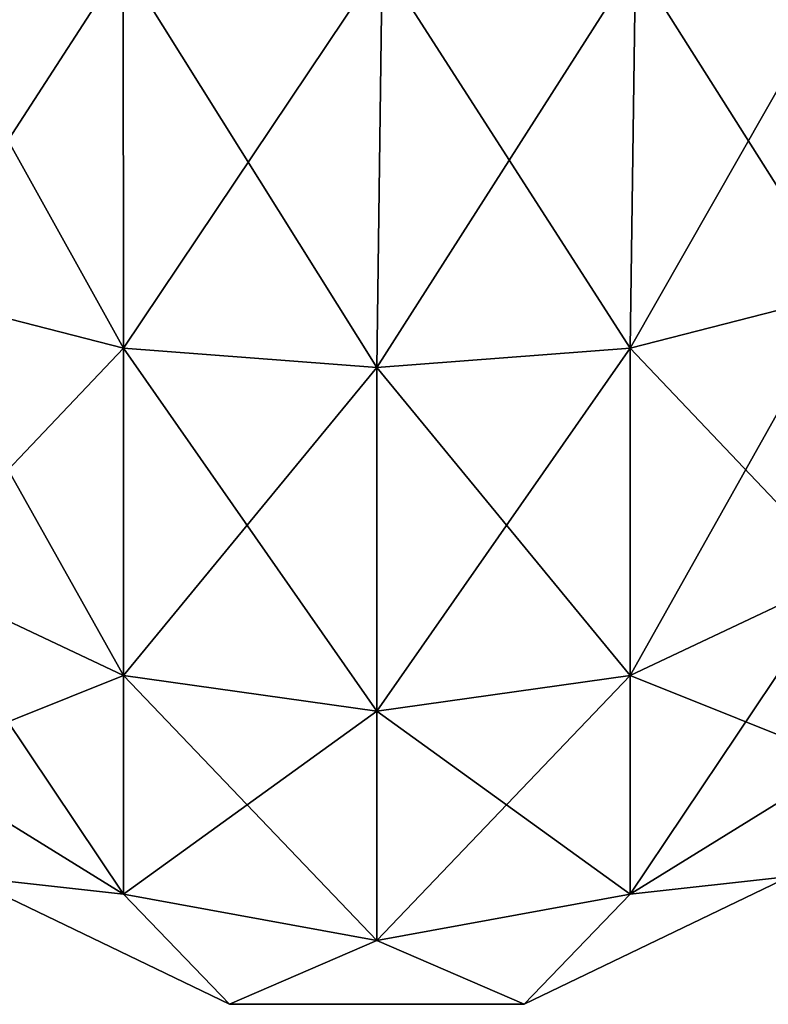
# Model space of a CAD drawing. Extents: x -23 to 470, y -1800 to 0.
# Tile 96 of 243: x 430 to 444, y -1800 to -1781. Entities that reach past the tile are written whole.
import ezdxf

# ---------------------------------------------------------------- set-up
doc = ezdxf.new("R2010")
doc.units = 0
doc.header["$LTSCALE"] = 61.050099
for name, color, linetype in [('520', 7, 'CONTINUOUS'), ('521', 7, 'CONTINUOUS'), ('522', 7, 'CONTINUOUS')]:
    doc.layers.add(name, color=color, linetype=linetype)

msp = doc.modelspace()

# ---------------------------------------------------------------- linework, layer by layer
at = {"layer": '520', "linetype": 'CONTINUOUS'}
for points in [[(428.111, -1786.253, 69.095), (432.166, -1787.29, 71.599), (428.111, -1780, 70.339), (428.111, -1786.253, 69.095)], [(428.111, -1780, 70.339), (432.166, -1787.29, 71.599), (432.16, -1780, 73.046), (428.111, -1780, 70.339)], [(436.95, -1787.654, 72.478), (437.05, -1780, 74), (432.16, -1780, 73.046), (436.95, -1787.654, 72.478)], [(432.166, -1787.29, 71.599), (436.95, -1787.654, 72.478), (432.16, -1780, 73.046), (432.166, -1787.29, 71.599)], [(441.734, -1787.29, 71.599), (437.05, -1780, 74), (436.95, -1787.654, 72.478), (441.734, -1787.29, 71.599)], [(441.834, -1780, 73.048), (437.05, -1780, 74), (441.734, -1787.29, 71.599), (441.834, -1780, 73.048)], [(445.789, -1786.253, 69.095), (441.834, -1780, 73.048), (441.734, -1787.29, 71.599), (445.789, -1786.253, 69.095)], [(445.889, -1780, 70.339), (441.834, -1780, 73.048), (445.789, -1786.253, 69.095), (445.889, -1780, 70.339)], [(432.166, -1787.29, 71.599), (428.111, -1786.253, 69.095), (432.166, -1793.475, 67.464), (432.166, -1787.29, 71.599)], [(428.111, -1786.253, 69.095), (428.111, -1791.558, 65.549), (432.166, -1793.475, 67.464), (428.111, -1786.253, 69.095)], [(445.789, -1786.253, 69.095), (441.734, -1787.29, 71.599), (445.789, -1791.558, 65.549), (445.789, -1786.253, 69.095)], [(436.95, -1787.654, 72.478), (432.166, -1787.29, 71.599), (436.95, -1794.148, 68.137), (436.95, -1787.654, 72.478)], [(432.166, -1787.29, 71.599), (432.166, -1793.475, 67.464), (436.95, -1794.148, 68.137), (432.166, -1787.29, 71.599)], [(441.734, -1787.29, 71.599), (436.95, -1787.654, 72.478), (441.734, -1793.475, 67.464), (441.734, -1787.29, 71.599)], [(441.734, -1787.29, 71.599), (441.734, -1793.475, 67.464), (445.789, -1791.558, 65.549), (441.734, -1787.29, 71.599)], [(436.95, -1787.654, 72.478), (436.95, -1794.148, 68.137), (441.734, -1793.475, 67.464), (436.95, -1787.654, 72.478)], [(428.111, -1795.1, 60.241), (432.166, -1797.604, 61.276), (428.111, -1791.558, 65.549), (428.111, -1795.1, 60.241)], [(428.111, -1791.558, 65.549), (432.166, -1797.604, 61.276), (432.166, -1793.475, 67.464), (428.111, -1791.558, 65.549)], [(441.734, -1793.475, 67.464), (445.789, -1795.1, 60.241), (445.789, -1791.558, 65.549), (441.734, -1793.475, 67.464)], [(432.166, -1797.604, 61.276), (436.95, -1798.484, 61.639), (432.166, -1793.475, 67.464), (432.166, -1797.604, 61.276)], [(432.166, -1793.475, 67.464), (436.95, -1798.484, 61.639), (436.95, -1794.148, 68.137), (432.166, -1793.475, 67.464)], [(436.95, -1794.148, 68.137), (441.734, -1797.604, 61.276), (441.734, -1793.475, 67.464), (436.95, -1794.148, 68.137)], [(441.734, -1797.604, 61.276), (445.789, -1795.1, 60.241), (441.734, -1793.475, 67.464), (441.734, -1797.604, 61.276)], [(436.95, -1798.484, 61.639), (441.734, -1797.604, 61.276), (436.95, -1794.148, 68.137), (436.95, -1798.484, 61.639)], [(428.111, -1795.1, 60.241), (429.156, -1797.273, 54), (432.166, -1797.604, 61.276), (428.111, -1795.1, 60.241)], [(441.734, -1797.604, 61.276), (444.744, -1797.273, 54), (445.789, -1795.1, 60.241), (441.734, -1797.604, 61.276)], [(429.156, -1797.273, 54), (434.168, -1799.687, 54), (432.166, -1797.604, 61.276), (429.156, -1797.273, 54)], [(439.732, -1799.687, 54), (444.744, -1797.273, 54), (441.734, -1797.604, 61.276), (439.732, -1799.687, 54)], [(432.166, -1797.604, 61.276), (434.168, -1799.687, 54), (436.95, -1798.484, 61.639), (432.166, -1797.604, 61.276)], [(436.95, -1798.484, 61.639), (439.732, -1799.687, 54), (441.734, -1797.604, 61.276), (436.95, -1798.484, 61.639)], [(434.168, -1799.687, 54), (439.732, -1799.687, 54), (436.95, -1798.484, 61.639), (434.168, -1799.687, 54)]]:
    msp.add_3dface(points, dxfattribs=at)
at = {"layer": '521', "linetype": 'CONTINUOUS'}
for points in [[(429.156, -1797.273, -54), (434.168, -1799.687, -54), (429.156, -1797.273, 54), (429.156, -1797.273, -54)], [(434.168, -1799.687, -54), (434.168, -1799.687, 54), (429.156, -1797.273, 54), (434.168, -1799.687, -54)], [(439.732, -1799.687, -54), (444.744, -1797.273, -54), (439.732, -1799.687, 54), (439.732, -1799.687, -54)], [(444.744, -1797.273, -54), (444.744, -1797.273, 54), (439.732, -1799.687, 54), (444.744, -1797.273, -54)], [(434.168, -1799.687, -54), (439.732, -1799.687, -54), (434.168, -1799.687, 54), (434.168, -1799.687, -54)], [(439.732, -1799.687, -54), (439.732, -1799.687, 54), (434.168, -1799.687, 54), (439.732, -1799.687, -54)]]:
    msp.add_3dface(points, dxfattribs=at)
at = {"layer": '522', "linetype": 'CONTINUOUS'}
for points in [[(428.111, -1780, -70.339), (432.16, -1780, -73.046), (428.111, -1786.253, -69.095), (428.111, -1780, -70.339)], [(428.111, -1786.253, -69.095), (432.16, -1780, -73.046), (432.166, -1787.29, -71.599), (428.111, -1786.253, -69.095)], [(432.16, -1780, -73.046), (437.05, -1780, -74), (432.166, -1787.29, -71.599), (432.16, -1780, -73.046)], [(432.166, -1787.29, -71.599), (437.05, -1780, -74), (436.95, -1787.654, -72.478), (432.166, -1787.29, -71.599)], [(437.05, -1780, -74), (441.834, -1780, -73.048), (436.95, -1787.654, -72.478), (437.05, -1780, -74)], [(436.95, -1787.654, -72.478), (441.834, -1780, -73.048), (441.734, -1787.29, -71.599), (436.95, -1787.654, -72.478)], [(441.834, -1780, -73.048), (445.889, -1780, -70.339), (441.734, -1787.29, -71.599), (441.834, -1780, -73.048)], [(441.734, -1787.29, -71.599), (445.889, -1780, -70.339), (445.789, -1786.253, -69.095), (441.734, -1787.29, -71.599)], [(428.111, -1786.253, -69.095), (432.166, -1787.29, -71.599), (428.111, -1791.558, -65.549), (428.111, -1786.253, -69.095)], [(441.734, -1787.29, -71.599), (445.789, -1786.253, -69.095), (441.734, -1793.475, -67.464), (441.734, -1787.29, -71.599)], [(441.734, -1793.475, -67.464), (445.789, -1786.253, -69.095), (445.789, -1791.558, -65.549), (441.734, -1793.475, -67.464)], [(428.111, -1791.558, -65.549), (432.166, -1787.29, -71.599), (432.166, -1793.475, -67.464), (428.111, -1791.558, -65.549)], [(432.166, -1787.29, -71.599), (436.95, -1787.654, -72.478), (432.166, -1793.475, -67.464), (432.166, -1787.29, -71.599)], [(436.95, -1787.654, -72.478), (441.734, -1787.29, -71.599), (436.95, -1794.148, -68.137), (436.95, -1787.654, -72.478)], [(436.95, -1794.148, -68.137), (441.734, -1787.29, -71.599), (441.734, -1793.475, -67.464), (436.95, -1794.148, -68.137)], [(432.166, -1793.475, -67.464), (436.95, -1787.654, -72.478), (436.95, -1794.148, -68.137), (432.166, -1793.475, -67.464)], [(428.111, -1795.1, -60.241), (428.111, -1791.558, -65.549), (432.166, -1793.475, -67.464), (428.111, -1795.1, -60.241)], [(445.789, -1795.1, -60.241), (441.734, -1797.604, -61.276), (445.789, -1791.558, -65.549), (445.789, -1795.1, -60.241)], [(441.734, -1797.604, -61.276), (441.734, -1793.475, -67.464), (445.789, -1791.558, -65.549), (441.734, -1797.604, -61.276)], [(432.166, -1797.604, -61.276), (428.111, -1795.1, -60.241), (432.166, -1793.475, -67.464), (432.166, -1797.604, -61.276)], [(432.166, -1797.604, -61.276), (432.166, -1793.475, -67.464), (436.95, -1794.148, -68.137), (432.166, -1797.604, -61.276)], [(441.734, -1797.604, -61.276), (436.95, -1798.484, -61.639), (441.734, -1793.475, -67.464), (441.734, -1797.604, -61.276)], [(436.95, -1798.484, -61.639), (436.95, -1794.148, -68.137), (441.734, -1793.475, -67.464), (436.95, -1798.484, -61.639)], [(436.95, -1798.484, -61.639), (432.166, -1797.604, -61.276), (436.95, -1794.148, -68.137), (436.95, -1798.484, -61.639)], [(432.166, -1797.604, -61.276), (429.156, -1797.273, -54), (428.111, -1795.1, -60.241), (432.166, -1797.604, -61.276)], [(445.789, -1795.1, -60.241), (444.744, -1797.273, -54), (441.734, -1797.604, -61.276), (445.789, -1795.1, -60.241)], [(434.168, -1799.687, -54), (429.156, -1797.273, -54), (432.166, -1797.604, -61.276), (434.168, -1799.687, -54)], [(444.744, -1797.273, -54), (439.732, -1799.687, -54), (441.734, -1797.604, -61.276), (444.744, -1797.273, -54)], [(436.95, -1798.484, -61.639), (434.168, -1799.687, -54), (432.166, -1797.604, -61.276), (436.95, -1798.484, -61.639)], [(441.734, -1797.604, -61.276), (439.732, -1799.687, -54), (436.95, -1798.484, -61.639), (441.734, -1797.604, -61.276)], [(439.732, -1799.687, -54), (434.168, -1799.687, -54), (436.95, -1798.484, -61.639), (439.732, -1799.687, -54)]]:
    msp.add_3dface(points, dxfattribs=at)

doc.saveas('drawing.dxf')
